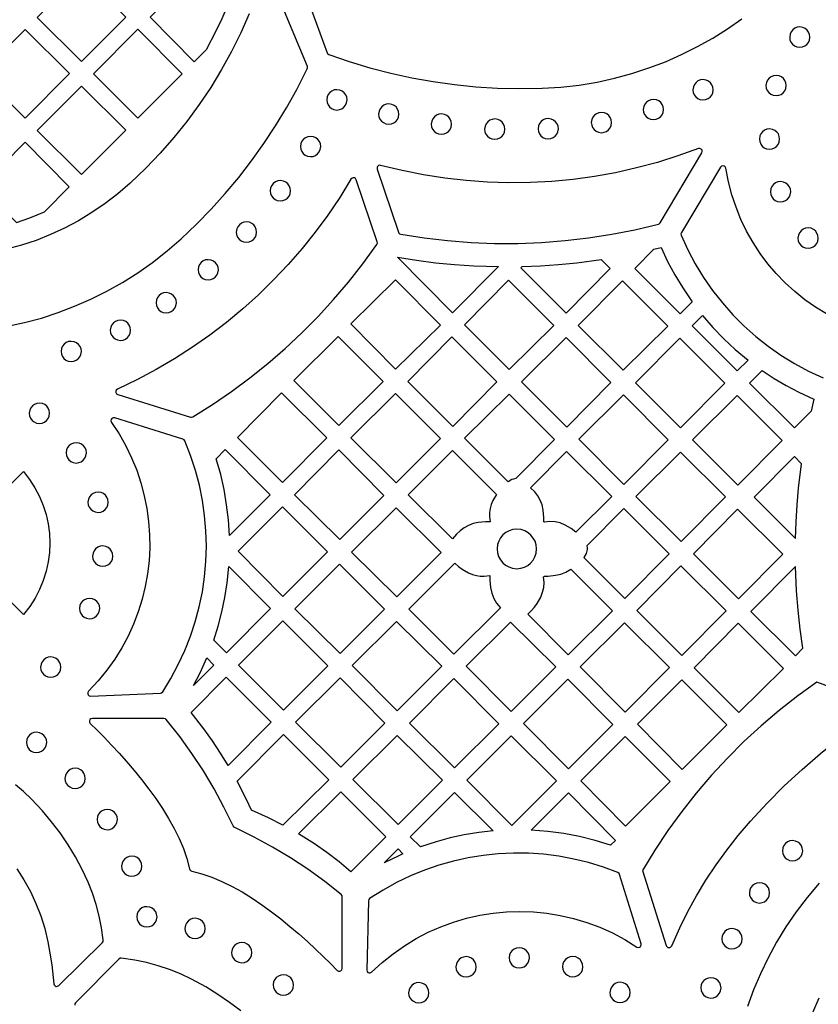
# Model space of a CAD drawing. Header units: millimetres. Extents: x -1176 to 822, y -1617 to -119.
# Tile 36 of 119: x -822 to -689, y -520 to -357. Entities that reach past the tile are written whole.
import ezdxf

# ---------------------------------------------------------------- set-up
doc = ezdxf.new("R2010")
doc.units = ezdxf.units.MM
doc.layers.add('pattern', color=5, linetype='Continuous', true_color=0x0000ff)

msp = doc.modelspace()

# ---------------------------------------------------------------- linework, layer by layer
at = {"layer": 'pattern'}
for points in [[(-776.4, -347.52), (-770.95, -362.49), (-770.87, -362.64), (-770.67, -362.77), (-767.28, -363.94), (-763.85, -364.97), (-760.38, -365.87), (-756.89, -366.63), (-753.38, -367.26), (-749.84, -367.76), (-746.28, -368.12), (-742.71, -368.34), (-739.13, -368.43), (-735.27, -368.37), (-732.19, -368.19), (-729.16, -367.85), (-726.18, -367.35), (-723.26, -366.72), (-720.38, -365.94), (-717.57, -365.02), (-714.82, -363.97), (-712.14, -362.79), (-709.53, -361.48), (-706.99, -360.06), (-704.54, -358.51), (-702.17, -356.84)], [(-824.01, -407.88), (-821.18, -407.26), (-818.37, -406.5), (-815.59, -405.6), (-812.85, -404.56), (-810.15, -403.39), (-807.51, -402.07), (-804.91, -400.61), (-802.38, -399.01), (-799.91, -397.27), (-797.51, -395.38), (-795.19, -393.36), (-792.65, -390.94), (-790.21, -388.44), (-787.86, -385.84), (-785.62, -383.16), (-783.48, -380.4), (-781.44, -377.56), (-779.52, -374.64), (-777.7, -371.65), (-775.99, -368.59), (-774.25, -365.16), (-774.21, -365.01), (-774.24, -364.77), (-780.57, -349.5)], [(-783.87, -356.04), (-785.28, -359.19), (-786.82, -362.28), (-788.48, -365.29), (-790.28, -368.23), (-792.2, -371.09), (-794.24, -373.87), (-796.4, -376.56), (-798.67, -379.16), (-801.06, -381.66), (-803.65, -384.13), (-805.69, -385.9), (-807.8, -387.52), (-809.98, -389.02), (-812.22, -390.37), (-814.51, -391.59), (-816.86, -392.67), (-819.25, -393.62), (-821.68, -394.42), (-824.14, -395.1)], [(-688.11, -405.83), (-689.95, -404.7), (-691.71, -403.46), (-693.38, -402.11), (-694.96, -400.67), (-696.45, -399.13), (-697.84, -397.49), (-699.12, -395.78), (-700.29, -393.98), (-701.36, -392.1), (-702.3, -390.15), (-703.12, -388.13), (-703.82, -386.05), (-704.38, -383.92), (-704.82, -381.64), (-704.92, -381.41), (-705.09, -381.28), (-705.31, -381.23), (-705.52, -381.29), (-705.71, -381.47), (-712.18, -392.34), (-712.26, -392.53), (-712.22, -392.77), (-711.11, -395.19), (-709.88, -397.53), (-708.51, -399.78), (-707.01, -401.93), (-705.39, -404), (-703.66, -405.96), (-701.82, -407.81), (-699.86, -409.55), (-697.81, -411.18), (-695.66, -412.69), (-693.41, -414.07), (-691.08, -415.32), (-688.67, -416.43)], [(-827.51, -438.12), (-821.34, -431.95), (-820.32, -433.27), (-819.43, -434.65), (-818.68, -436.09), (-818.06, -437.58), (-817.58, -439.1), (-817.24, -440.66), (-817.03, -442.23), (-816.96, -443.81), (-817.03, -445.39), (-817.23, -446.96), (-817.57, -448.52), (-818.05, -450.04), (-818.66, -451.53), (-819.41, -452.97), (-820.3, -454.36), (-821.34, -455.7), (-827.51, -449.54)], [(-679.49, -470.7), (-689.72, -466.93), (-692.89, -469.21), (-695.96, -471.62), (-698.93, -474.14), (-701.8, -476.77), (-704.55, -479.52), (-707.19, -482.37), (-709.72, -485.33), (-712.12, -488.39), (-714.41, -491.55), (-716.57, -494.8), (-718.61, -498.16), (-714.73, -510.6)], [(-713.79, -510.65), (-712.45, -507.65), (-711.12, -504.98), (-709.68, -502.35), (-708.12, -499.77), (-706.44, -497.24), (-704.66, -494.77), (-702.76, -492.36), (-700.74, -490), (-697.97, -487), (-695.11, -484.13), (-692.17, -481.39), (-689.13, -478.77), (-686, -476.27), (-682.77, -473.89), (-679.39, -471.59)], [(-822.45, -497.9), (-821.26, -499.74), (-820.19, -501.65), (-819.26, -503.64), (-818.46, -505.69), (-817.8, -507.8), (-817.29, -509.99), (-816.94, -511.9), (-816.65, -513.81), (-816.3, -516.95), (-816.24, -517.16), (-816.1, -517.31), (-815.91, -517.39), (-815.71, -517.38), (-815.49, -517.26), (-808.23, -510.09), (-808.12, -509.94), (-808.09, -509.69), (-808.37, -507.68), (-808.76, -505.73), (-809.26, -503.82), (-809.87, -501.95), (-810.6, -500.1), (-811.58, -498), (-812.71, -495.9), (-813.93, -493.88), (-815.25, -491.94), (-816.67, -490.07), (-818.19, -488.27), (-820.03, -486.31), (-821.33, -485.07), (-822.68, -483.93)], [(-689.34, -500.29), (-691.31, -502.62), (-693.14, -505.03), (-694.84, -507.51), (-696.39, -510.05), (-697.8, -512.65), (-699.07, -515.3), (-700.2, -517.99), (-701.19, -520.73)], [(-785.28, -521.47), (-787.14, -520.04), (-789.07, -518.71), (-791.08, -517.48), (-793.45, -516.2), (-795.28, -515.33), (-797.12, -514.59), (-798.99, -513.96), (-800.9, -513.44), (-802.85, -513.04), (-805.13, -512.71), (-805.32, -512.72), (-805.53, -512.85), (-812.7, -520.11), (-812.81, -520.29), (-812.84, -520.49)], [(-688.5, -561.35), (-689.63, -559.02), (-690.63, -556.64), (-691.5, -554.23), (-692.23, -551.78), (-692.82, -549.29), (-693.29, -546.79), (-693.61, -544.27), (-693.8, -541.73), (-693.85, -539.19), (-693.77, -536.65), (-693.55, -534.11), (-693.2, -531.58), (-692.7, -529.07), (-692.07, -526.58), (-691.3, -524.12), (-690.4, -521.7), (-689.35, -519.31)]]:
    msp.add_lwpolyline(points, dxfattribs=at)
for points in [[(-804.34, -356.58), (-811.73, -349.25), (-819.07, -356.62), (-811.69, -363.95)], [(-787.53, -354.79), (-788.45, -356.87), (-789.43, -358.92), (-791.05, -362), (-793.02, -363.99), (-800.33, -356.58), (-793.07, -349.29)], [(-828.42, -366), (-821.04, -373.33), (-813.69, -365.96), (-821.08, -358.63)], [(-795.03, -366), (-802.34, -358.59), (-809.72, -366), (-802.34, -373.33)], [(-694.22, -359.89), (-694.17, -360.33), (-694, -360.72), (-693.75, -361.06), (-693.43, -361.32), (-693.04, -361.5), (-692.54, -361.57), (-692.1, -361.52), (-691.71, -361.35), (-691.37, -361.1), (-691.11, -360.77), (-690.93, -360.39), (-690.85, -359.89), (-690.91, -359.45), (-691.07, -359.05), (-691.32, -358.72), (-691.65, -358.45), (-692.04, -358.28), (-692.54, -358.2), (-692.98, -358.26), (-693.37, -358.42), (-693.71, -358.67), (-693.97, -359), (-694.15, -359.39)], [(-710.28, -368.63), (-710.22, -369.07), (-710.06, -369.46), (-709.81, -369.8), (-709.48, -370.06), (-709.1, -370.24), (-708.6, -370.32), (-708.16, -370.26), (-707.76, -370.1), (-707.43, -369.84), (-707.16, -369.52), (-706.99, -369.13), (-706.91, -368.63), (-706.97, -368.19), (-707.13, -367.8), (-707.38, -367.46), (-707.71, -367.2), (-708.1, -367.02), (-708.6, -366.94), (-709.03, -367), (-709.43, -367.16), (-709.76, -367.42), (-710.03, -367.74), (-710.2, -368.13)], [(-698.16, -367.93), (-698.1, -368.36), (-697.94, -368.76), (-697.69, -369.09), (-697.36, -369.36), (-696.97, -369.54), (-696.47, -369.61), (-696.03, -369.55), (-695.64, -369.39), (-695.3, -369.14), (-695.04, -368.81), (-694.86, -368.43), (-694.79, -367.93), (-694.84, -367.49), (-695.01, -367.09), (-695.26, -366.76), (-695.58, -366.49), (-695.97, -366.31), (-696.47, -366.24), (-696.91, -366.3), (-697.3, -366.46), (-697.64, -366.71), (-697.9, -367.04), (-698.08, -367.43)], [(-811.73, -368.01), (-819.07, -375.38), (-811.69, -382.71), (-804.34, -375.34)], [(-771.02, -370.3), (-770.97, -370.74), (-770.8, -371.14), (-770.55, -371.47), (-770.22, -371.74), (-769.84, -371.91), (-769.34, -371.99), (-768.9, -371.93), (-768.51, -371.77), (-768.17, -371.52), (-767.91, -371.19), (-767.73, -370.8), (-767.65, -370.3), (-767.71, -369.86), (-767.87, -369.47), (-768.12, -369.13), (-768.45, -368.87), (-768.84, -368.69), (-769.34, -368.62), (-769.78, -368.67), (-770.17, -368.84), (-770.51, -369.09), (-770.77, -369.41), (-770.95, -369.8)], [(-718.51, -371.91), (-718.45, -372.34), (-718.29, -372.74), (-718.04, -373.08), (-717.71, -373.34), (-717.33, -373.52), (-716.83, -373.59), (-716.39, -373.53), (-715.99, -373.37), (-715.66, -373.12), (-715.39, -372.79), (-715.22, -372.41), (-715.14, -371.91), (-715.2, -371.47), (-715.36, -371.07), (-715.61, -370.74), (-715.94, -370.47), (-716.33, -370.3), (-716.83, -370.22), (-717.26, -370.28), (-717.66, -370.44), (-718, -370.69), (-718.26, -371.02), (-718.44, -371.41)], [(-762.42, -372.66), (-762.36, -373.1), (-762.2, -373.49), (-761.95, -373.83), (-761.62, -374.09), (-761.23, -374.27), (-760.73, -374.34), (-760.29, -374.29), (-759.9, -374.12), (-759.56, -373.87), (-759.3, -373.54), (-759.12, -373.16), (-759.04, -372.66), (-759.1, -372.22), (-759.26, -371.83), (-759.52, -371.49), (-759.84, -371.22), (-760.23, -371.05), (-760.73, -370.97), (-761.17, -371.03), (-761.56, -371.19), (-761.9, -371.44), (-762.16, -371.77), (-762.34, -372.16)], [(-727.13, -374.06), (-727.07, -374.5), (-726.91, -374.9), (-726.66, -375.23), (-726.33, -375.5), (-725.94, -375.67), (-725.44, -375.75), (-725.01, -375.69), (-724.61, -375.53), (-724.27, -375.28), (-724.01, -374.95), (-723.83, -374.56), (-723.76, -374.06), (-723.82, -373.63), (-723.98, -373.23), (-724.23, -372.89), (-724.56, -372.63), (-724.94, -372.45), (-725.44, -372.38), (-725.88, -372.44), (-726.28, -372.6), (-726.61, -372.85), (-726.88, -373.18), (-727.05, -373.56)], [(-753.68, -374.32), (-753.62, -374.76), (-753.46, -375.16), (-753.21, -375.49), (-752.88, -375.76), (-752.49, -375.93), (-751.99, -376.01), (-751.55, -375.95), (-751.16, -375.79), (-750.82, -375.54), (-750.56, -375.21), (-750.38, -374.82), (-750.31, -374.32), (-750.36, -373.89), (-750.53, -373.49), (-750.78, -373.15), (-751.1, -372.89), (-751.49, -372.71), (-751.99, -372.64), (-752.43, -372.7), (-752.82, -372.86), (-753.16, -373.11), (-753.42, -373.44), (-753.6, -373.82)], [(-744.84, -375.16), (-744.78, -375.6), (-744.62, -376), (-744.37, -376.33), (-744.04, -376.6), (-743.66, -376.77), (-743.16, -376.85), (-742.72, -376.79), (-742.32, -376.63), (-741.99, -376.38), (-741.72, -376.05), (-741.55, -375.66), (-741.47, -375.16), (-741.53, -374.73), (-741.69, -374.33), (-741.94, -373.99), (-742.27, -373.73), (-742.65, -373.55), (-743.16, -373.48), (-743.59, -373.54), (-743.99, -373.7), (-744.32, -373.95), (-744.59, -374.28), (-744.76, -374.66)], [(-735.96, -375.1), (-735.9, -375.54), (-735.74, -375.94), (-735.48, -376.27), (-735.16, -376.54), (-734.77, -376.71), (-734.27, -376.79), (-733.83, -376.73), (-733.44, -376.57), (-733.1, -376.32), (-732.84, -375.99), (-732.66, -375.6), (-732.58, -375.1), (-732.64, -374.67), (-732.8, -374.27), (-733.06, -373.94), (-733.38, -373.67), (-733.77, -373.5), (-734.27, -373.42), (-734.71, -373.48), (-735.1, -373.64), (-735.44, -373.89), (-735.7, -374.22), (-735.88, -374.6)], [(-699.25, -376.8), (-699.19, -377.24), (-699.03, -377.64), (-698.78, -377.97), (-698.45, -378.24), (-698.06, -378.41), (-697.56, -378.49), (-697.13, -378.43), (-696.73, -378.27), (-696.39, -378.02), (-696.13, -377.69), (-695.95, -377.31), (-695.88, -376.8), (-695.94, -376.37), (-696.1, -375.97), (-696.35, -375.64), (-696.68, -375.37), (-697.06, -375.2), (-697.56, -375.12), (-698, -375.18), (-698.4, -375.34), (-698.73, -375.59), (-699, -375.92), (-699.17, -376.3)], [(-822.5, -390.64), (-820.28, -389.88), (-817.85, -388.89), (-813.73, -384.75), (-821.04, -377.35), (-828.42, -384.75)], [(-775.39, -378.05), (-775.33, -378.49), (-775.17, -378.88), (-774.92, -379.22), (-774.59, -379.48), (-774.2, -379.66), (-773.7, -379.73), (-773.27, -379.68), (-772.87, -379.51), (-772.54, -379.26), (-772.27, -378.94), (-772.09, -378.55), (-772.02, -378.05), (-772.08, -377.61), (-772.24, -377.22), (-772.49, -376.88), (-772.82, -376.61), (-773.2, -376.44), (-773.7, -376.36), (-774.14, -376.42), (-774.54, -376.58), (-774.87, -376.83), (-775.14, -377.16), (-775.32, -377.55)], [(-758.73, -392.6), (-754.86, -393.21), (-750.97, -393.66), (-747.07, -393.96), (-743.17, -394.12), (-739.27, -394.12), (-735.37, -393.96), (-731.48, -393.66), (-727.6, -393.21), (-723.73, -392.61), (-719.89, -391.85), (-715.99, -390.93), (-715.87, -390.88), (-715.7, -390.71), (-708.78, -379.09), (-708.71, -378.86), (-708.76, -378.64), (-708.9, -378.46), (-709.11, -378.37), (-709.37, -378.4), (-712.75, -379.61), (-716.17, -380.69), (-719.62, -381.61), (-723.11, -382.39), (-726.61, -383.02), (-730.14, -383.5), (-733.68, -383.84), (-737.23, -384.03), (-740.79, -384.07), (-744.35, -383.96), (-747.9, -383.7), (-751.45, -383.3), (-754.98, -382.75), (-758.49, -382.04), (-762.08, -381.17), (-762.28, -381.16), (-762.46, -381.22), (-762.6, -381.35), (-762.68, -381.53), (-762.66, -381.79), (-759.1, -392.28), (-759.05, -392.41), (-758.97, -392.51)], [(-767, -383.47), (-768.86, -386.48), (-770.83, -389.41), (-772.92, -392.24), (-775.12, -394.99), (-777.42, -397.64), (-779.83, -400.19), (-782.34, -402.64), (-784.94, -404.98), (-787.64, -407.22), (-790.43, -409.35), (-793.3, -411.36), (-796.26, -413.26), (-799.3, -415.04), (-802.41, -416.7), (-805.76, -418.31), (-805.95, -418.45), (-806.04, -418.65), (-806.03, -418.87), (-805.92, -419.06), (-805.7, -419.2), (-793.63, -422.95), (-793.48, -422.97), (-793.24, -422.9), (-790, -420.86), (-786.85, -418.7), (-783.79, -416.43), (-780.82, -414.04), (-777.94, -411.55), (-775.16, -408.95), (-772.47, -406.24), (-769.89, -403.44), (-767.42, -400.53), (-765.06, -397.53), (-762.7, -394.29), (-762.61, -394.11), (-762.64, -393.86), (-766.13, -383.56), (-766.24, -383.37), (-766.42, -383.26), (-766.62, -383.23), (-766.81, -383.29)], [(-780.4, -385.39), (-780.34, -385.83), (-780.18, -386.22), (-779.93, -386.56), (-779.6, -386.82), (-779.22, -387), (-778.71, -387.08), (-778.28, -387.02), (-777.88, -386.86), (-777.55, -386.6), (-777.28, -386.28), (-777.1, -385.89), (-777.03, -385.39), (-777.09, -384.95), (-777.25, -384.56), (-777.5, -384.22), (-777.83, -383.96), (-778.21, -383.78), (-778.71, -383.7), (-779.15, -383.76), (-779.55, -383.92), (-779.89, -384.18), (-780.15, -384.5), (-780.33, -384.89)], [(-697.42, -385.56), (-697.36, -385.99), (-697.2, -386.39), (-696.95, -386.72), (-696.62, -386.99), (-696.23, -387.16), (-695.73, -387.24), (-695.29, -387.18), (-694.9, -387.02), (-694.56, -386.77), (-694.3, -386.44), (-694.12, -386.06), (-694.05, -385.56), (-694.1, -385.12), (-694.27, -384.72), (-694.52, -384.39), (-694.85, -384.12), (-695.23, -383.95), (-695.73, -383.87), (-696.17, -383.93), (-696.56, -384.09), (-696.9, -384.34), (-697.17, -384.67), (-697.34, -385.05)], [(-786.04, -392.23), (-785.98, -392.67), (-785.82, -393.07), (-785.57, -393.4), (-785.24, -393.67), (-784.85, -393.84), (-784.35, -393.92), (-783.91, -393.86), (-783.52, -393.7), (-783.18, -393.45), (-782.92, -393.12), (-782.74, -392.73), (-782.67, -392.23), (-782.72, -391.8), (-782.89, -391.4), (-783.14, -391.06), (-783.46, -390.8), (-783.85, -390.62), (-784.35, -390.55), (-784.79, -390.61), (-785.18, -390.77), (-785.52, -391.02), (-785.78, -391.35), (-785.96, -391.73)], [(-692.85, -393.23), (-692.8, -393.67), (-692.63, -394.06), (-692.38, -394.4), (-692.06, -394.67), (-691.67, -394.84), (-691.17, -394.92), (-690.73, -394.86), (-690.34, -394.7), (-690, -394.45), (-689.74, -394.12), (-689.56, -393.73), (-689.48, -393.23), (-689.54, -392.79), (-689.7, -392.4), (-689.95, -392.06), (-690.28, -391.8), (-690.67, -391.62), (-691.17, -391.55), (-691.61, -391.6), (-692, -391.77), (-692.34, -392.02), (-692.6, -392.35), (-692.78, -392.73)], [(-716.77, -395.09), (-715.54, -394.79), (-714.47, -397.1), (-713.28, -399.34), (-711.97, -401.51), (-710.42, -403.79), (-712.4, -405.79), (-719.92, -398.27)], [(-792.36, -398.5), (-792.3, -398.94), (-792.14, -399.33), (-791.89, -399.67), (-791.56, -399.94), (-791.18, -400.11), (-790.67, -400.19), (-790.24, -400.13), (-789.84, -399.97), (-789.51, -399.72), (-789.24, -399.39), (-789.07, -399), (-788.99, -398.5), (-789.05, -398.06), (-789.21, -397.67), (-789.46, -397.33), (-789.79, -397.07), (-790.18, -396.89), (-790.67, -396.82), (-791.11, -396.87), (-791.51, -397.03), (-791.85, -397.29), (-792.11, -397.61), (-792.29, -398)], [(-759.29, -396.42), (-756.13, -396.92), (-752.97, -397.33), (-749.8, -397.64), (-746.62, -397.85), (-742.54, -397.98), (-750.15, -405.66)], [(-738.61, -397.95), (-735.57, -397.83), (-732.55, -397.63), (-729.53, -397.33), (-725.48, -396.8), (-723.99, -398.29), (-731.32, -405.7), (-738.84, -398.18)], [(-752.17, -407.69), (-759.6, -400.17), (-767.05, -407.48), (-759.62, -414.99)], [(-740.85, -400.22), (-733.34, -407.73), (-740.75, -415.07), (-748.19, -407.63)], [(-721.85, -415.17), (-729.29, -407.73), (-721.95, -400.32), (-714.44, -407.84)], [(-799.33, -403.97), (-799.28, -404.41), (-799.11, -404.8), (-798.86, -405.14), (-798.53, -405.4), (-798.15, -405.58), (-797.65, -405.65), (-797.21, -405.6), (-796.82, -405.43), (-796.48, -405.18), (-796.21, -404.86), (-796.04, -404.47), (-795.96, -403.97), (-796.02, -403.53), (-796.18, -403.14), (-796.43, -402.8), (-796.76, -402.54), (-797.15, -402.36), (-797.65, -402.28), (-798.09, -402.34), (-798.48, -402.5), (-798.82, -402.75), (-799.08, -403.08), (-799.26, -403.47)], [(-701.13, -413.49), (-702.92, -415.26), (-710.4, -407.79), (-708.67, -406.07), (-706.96, -408.06), (-705.16, -409.94), (-703.25, -411.72)], [(-806.94, -408.53), (-806.88, -408.97), (-806.72, -409.36), (-806.47, -409.7), (-806.14, -409.96), (-805.75, -410.14), (-805.25, -410.22), (-804.81, -410.16), (-804.42, -410), (-804.08, -409.75), (-803.82, -409.42), (-803.64, -409.03), (-803.57, -408.53), (-803.62, -408.09), (-803.79, -407.7), (-804.04, -407.36), (-804.36, -407.1), (-804.75, -406.92), (-805.25, -406.85), (-805.69, -406.9), (-806.08, -407.07), (-806.42, -407.32), (-806.68, -407.64), (-806.86, -408.03)], [(-769.12, -409.55), (-761.66, -417.01), (-769.01, -424.36), (-776.5, -416.87)], [(-750.25, -409.62), (-742.78, -417.09), (-750.11, -424.5), (-757.59, -417.03)], [(-731.31, -409.76), (-723.87, -417.19), (-731.21, -424.6), (-738.72, -417.1)], [(-712.31, -424.71), (-719.79, -417.23), (-712.45, -409.82), (-704.97, -417.3)], [(-815.1, -412.05), (-815.04, -412.49), (-814.88, -412.88), (-814.63, -413.22), (-814.3, -413.49), (-813.91, -413.66), (-813.41, -413.74), (-812.98, -413.68), (-812.58, -413.52), (-812.24, -413.27), (-811.98, -412.94), (-811.8, -412.55), (-811.73, -412.05), (-811.79, -411.61), (-811.95, -411.22), (-812.2, -410.88), (-812.53, -410.62), (-812.91, -410.44), (-813.41, -410.37), (-813.85, -410.42), (-814.25, -410.59), (-814.58, -410.84), (-814.85, -411.16), (-815.02, -411.55)], [(-690.67, -421.95), (-693.44, -424.74), (-700.87, -417.31), (-698.8, -415.21), (-696.82, -416.52), (-694.79, -417.72), (-692.7, -418.81), (-690.2, -419.96)], [(-778.39, -433.78), (-785.85, -426.32), (-778.51, -418.91), (-771.01, -426.4)], [(-759.49, -433.87), (-767, -426.37), (-759.62, -419.05), (-752.17, -426.49)], [(-739.65, -433.12), (-740.04, -433.21), (-740.29, -433.32), (-740.91, -433.7), (-748.17, -426.45), (-740.76, -419.11), (-733.23, -426.64)], [(-721.81, -419.26), (-714.37, -426.69), (-721.71, -434.1), (-729.22, -426.6)], [(-695.47, -426.8), (-702.81, -434.21), (-710.32, -426.7), (-702.91, -419.36)], [(-820.38, -422.31), (-820.32, -422.74), (-820.16, -423.14), (-819.91, -423.48), (-819.58, -423.74), (-819.19, -423.92), (-818.69, -423.99), (-818.25, -423.93), (-817.86, -423.77), (-817.52, -423.52), (-817.26, -423.19), (-817.08, -422.81), (-817.01, -422.31), (-817.06, -421.87), (-817.23, -421.47), (-817.48, -421.14), (-817.8, -420.87), (-818.19, -420.7), (-818.69, -420.62), (-819.13, -420.68), (-819.52, -420.84), (-819.86, -421.09), (-820.12, -421.42), (-820.3, -421.81)], [(-798.24, -468.5), (-796.88, -466.29), (-795.65, -464.01), (-794.57, -461.68), (-793.63, -459.3), (-792.83, -456.88), (-792.17, -454.42), (-791.66, -451.93), (-791.29, -449.42), (-791.07, -446.9), (-790.99, -444.37), (-791.06, -441.83), (-791.28, -439.29), (-791.64, -436.77), (-792.15, -434.26), (-792.81, -431.78), (-793.62, -429.32), (-794.59, -426.86), (-794.67, -426.72), (-794.89, -426.59), (-806.2, -423.08), (-806.44, -423.07), (-806.65, -423.17), (-806.78, -423.35), (-806.82, -423.58), (-806.73, -423.82), (-805.48, -425.73), (-804.36, -427.7), (-803.39, -429.71), (-802.55, -431.77), (-801.85, -433.86), (-801.29, -435.98), (-800.86, -438.12), (-800.57, -440.28), (-800.42, -442.45), (-800.4, -444.61), (-800.51, -446.78), (-800.76, -448.93), (-801.14, -451.06), (-801.66, -453.17), (-802.3, -455.25), (-803.08, -457.29), (-803.99, -459.29), (-805.03, -461.23), (-806.2, -463.12), (-807.5, -464.94), (-808.92, -466.69), (-810.53, -468.41), (-810.65, -468.62), (-810.66, -468.83), (-810.58, -469.03), (-810.42, -469.18), (-810.16, -469.24), (-798.62, -468.72), (-798.43, -468.67)], [(-814.27, -428.87), (-814.22, -429.31), (-814.05, -429.71), (-813.8, -430.04), (-813.47, -430.31), (-813.09, -430.48), (-812.59, -430.56), (-812.15, -430.5), (-811.76, -430.34), (-811.42, -430.09), (-811.16, -429.76), (-810.98, -429.37), (-810.9, -428.87), (-810.96, -428.44), (-811.12, -428.04), (-811.37, -427.7), (-811.7, -427.44), (-812.09, -427.26), (-812.59, -427.19), (-813.03, -427.25), (-813.42, -427.41), (-813.76, -427.66), (-814.02, -427.99), (-814.2, -428.37)], [(-787.17, -442.56), (-787.33, -440), (-787.63, -437.47), (-788.05, -434.97), (-788.62, -432.49), (-789.37, -429.85), (-787.85, -428.33), (-780.43, -435.82)], [(-776.36, -435.83), (-768.99, -428.39), (-761.53, -435.92), (-768.86, -443.25)], [(-743.45, -436.8), (-743.73, -437.46), (-743.92, -438.11), (-744.01, -438.76), (-744.02, -439.42), (-743.9, -440.32), (-744.7, -440.32), (-745.9, -440.43), (-746.72, -440.62), (-747.5, -440.92), (-748.23, -441.31), (-748.91, -441.79), (-749.51, -442.36), (-750.14, -443.14), (-757.49, -435.86), (-750.18, -428.48), (-742.87, -435.79), (-742.88, -435.79)], [(-729.68, -442.01), (-730.45, -441.44), (-731.48, -440.85), (-732.32, -440.51), (-733.15, -440.32), (-734, -440.28), (-734.9, -440.39), (-735, -440.29), (-735, -439.62), (-735.11, -438.4), (-735.31, -437.52), (-735.6, -436.73), (-735.99, -436.01), (-736.5, -435.34), (-737.2, -434.65), (-731.24, -428.63), (-723.74, -436.12)], [(-712.31, -428.76), (-704.87, -436.19), (-712.21, -443.6), (-719.72, -436.09)], [(-693.25, -443.08), (-693.16, -440.29), (-692.99, -437.51), (-692.75, -434.73), (-692.27, -430.68), (-693.44, -429.5), (-700.11, -436.23)], [(-810.64, -437.07), (-810.58, -437.51), (-810.42, -437.9), (-810.17, -438.24), (-809.84, -438.5), (-809.46, -438.68), (-808.96, -438.76), (-808.52, -438.7), (-808.12, -438.54), (-807.79, -438.28), (-807.52, -437.96), (-807.35, -437.57), (-807.27, -437.07), (-807.33, -436.63), (-807.49, -436.24), (-807.74, -435.9), (-808.07, -435.64), (-808.45, -435.46), (-808.96, -435.39), (-809.39, -435.44), (-809.79, -435.61), (-810.12, -435.86), (-810.39, -436.18), (-810.56, -436.57)], [(-778.3, -452.69), (-785.74, -445.18), (-778.37, -437.81), (-770.92, -445.32)], [(-759.52, -437.97), (-752.03, -445.39), (-759.41, -452.76), (-766.9, -445.34)], [(-727.87, -444.32), (-727.8, -444.61), (-727.79, -444.89), (-727.9, -445.33), (-727.99, -445.56), (-728.39, -446.22), (-721.56, -453.05), (-714.22, -445.64), (-721.74, -438.12)], [(-702.85, -438.22), (-695.37, -445.69), (-702.71, -453.1), (-710.18, -445.63)], [(-742.77, -444.81), (-742.7, -445.46), (-742.51, -446.07), (-742.22, -446.63), (-741.83, -447.11), (-741.35, -447.51), (-740.8, -447.81), (-740.2, -448.01), (-739.49, -448.09), (-738.84, -448.02), (-738.23, -447.83), (-737.68, -447.54), (-737.2, -447.15), (-736.8, -446.67), (-736.49, -446.12), (-736.29, -445.52), (-736.22, -444.81), (-736.28, -444.16), (-736.47, -443.55), (-736.77, -443), (-737.16, -442.52), (-737.63, -442.12), (-738.18, -441.81), (-738.78, -441.61), (-739.49, -441.54), (-740.14, -441.6), (-740.75, -441.79), (-741.31, -442.09), (-741.79, -442.48), (-742.19, -442.95), (-742.49, -443.5), (-742.69, -444.1)], [(-809.87, -446), (-809.82, -446.44), (-809.65, -446.84), (-809.4, -447.17), (-809.08, -447.44), (-808.69, -447.61), (-808.19, -447.69), (-807.75, -447.63), (-807.36, -447.47), (-807.02, -447.22), (-806.76, -446.89), (-806.58, -446.5), (-806.5, -446), (-806.56, -445.57), (-806.72, -445.17), (-806.98, -444.83), (-807.3, -444.57), (-807.69, -444.39), (-808.19, -444.32), (-808.63, -444.38), (-809.02, -444.54), (-809.36, -444.79), (-809.62, -445.12), (-809.8, -445.5)], [(-768.81, -462.15), (-776.29, -454.73), (-768.9, -447.34), (-761.45, -454.8)], [(-749.78, -447.18), (-749.18, -447.72), (-748.53, -448.18), (-747.5, -448.77), (-746.84, -449.05), (-746.2, -449.24), (-745.55, -449.33), (-744.88, -449.34), (-743.98, -449.22), (-743.99, -450.02), (-743.87, -451.22), (-743.65, -452.17), (-743.31, -453.02), (-742.84, -453.81), (-742.21, -454.56), (-749.91, -462.26), (-757.42, -454.82)], [(-787.26, -447.71), (-780.33, -454.71), (-787.66, -462.05), (-789.77, -459.94), (-789.02, -457.6), (-788.41, -455.24), (-787.91, -452.86), (-787.54, -450.45)], [(-737.66, -455.63), (-737.08, -455.07), (-736.57, -454.48), (-736.11, -453.85), (-735.53, -452.82), (-735.2, -452), (-735.01, -451.19), (-734.96, -450.37), (-735.06, -449.46), (-734.9, -449.31), (-734.29, -449.31), (-733.08, -449.19), (-732.18, -448.98), (-731.35, -448.65), (-730.5, -448.15), (-723.59, -455.06), (-730.97, -462.38)], [(-704.77, -455.09), (-712.1, -462.5), (-719.58, -455.02), (-712.25, -447.61)], [(-693.24, -447.7), (-700.64, -455.17), (-693.25, -462.55), (-692.01, -461.3), (-692.46, -458.13), (-692.81, -454.95), (-693.06, -451.77)], [(-812.06, -454.7), (-812, -455.14), (-811.84, -455.53), (-811.59, -455.87), (-811.26, -456.13), (-810.87, -456.31), (-810.37, -456.39), (-809.93, -456.33), (-809.54, -456.17), (-809.2, -455.91), (-808.94, -455.59), (-808.76, -455.2), (-808.69, -454.7), (-808.74, -454.26), (-808.91, -453.87), (-809.16, -453.53), (-809.49, -453.27), (-809.87, -453.09), (-810.37, -453.01), (-810.81, -453.07), (-811.2, -453.23), (-811.54, -453.48), (-811.81, -453.81), (-811.98, -454.2)], [(-778.2, -471.54), (-785.66, -464.09), (-778.31, -456.74), (-770.85, -464.19)], [(-751.93, -464.28), (-759.34, -471.69), (-766.78, -464.18), (-759.44, -456.84)], [(-733.03, -464.38), (-740.44, -471.79), (-747.88, -464.28), (-740.54, -456.94)], [(-721.61, -457.05), (-714.15, -464.5), (-721.54, -471.9), (-729, -464.37)], [(-702.74, -457.11), (-695.23, -464.63), (-702.64, -471.96), (-710.08, -464.52)], [(-818.49, -464.42), (-818.43, -464.86), (-818.27, -465.25), (-818.02, -465.59), (-817.69, -465.85), (-817.31, -466.03), (-816.81, -466.11), (-816.37, -466.05), (-815.97, -465.89), (-815.64, -465.63), (-815.37, -465.31), (-815.19, -464.92), (-815.12, -464.42), (-815.18, -463.98), (-815.34, -463.59), (-815.59, -463.25), (-815.92, -462.99), (-816.31, -462.81), (-816.81, -462.74), (-817.24, -462.79), (-817.64, -462.96), (-817.97, -463.21), (-818.24, -463.53), (-818.41, -463.92)], [(-793.13, -467.47), (-792.04, -465.39), (-790.9, -462.9), (-789.73, -464.07)], [(-787.35, -480.77), (-788.64, -478.69), (-789.99, -476.66), (-791.4, -474.67), (-793.5, -471.95), (-787.7, -466.1), (-780.22, -473.57)], [(-768.81, -466.2), (-761.37, -473.71), (-768.7, -481.04), (-776.18, -473.57)], [(-757.31, -473.71), (-749.91, -466.31), (-742.47, -473.82), (-749.81, -481.15)], [(-723.57, -473.92), (-730.94, -481.29), (-738.38, -473.78), (-731.01, -466.41)], [(-719.49, -473.87), (-712.1, -466.55), (-704.65, -474), (-712.04, -481.4)], [(-768.45, -502.53), (-768.47, -502.35), (-768.62, -502.16), (-771.36, -499.99), (-774.17, -497.96), (-777.05, -496.05), (-780, -494.27), (-783.04, -492.61), (-786.29, -491.01), (-786.36, -490.97), (-786.53, -490.78), (-788.07, -487.64), (-789.72, -484.6), (-791.49, -481.64), (-793.39, -478.76), (-795.42, -475.95), (-797.66, -473.1), (-797.79, -472.99), (-798.03, -472.93), (-809.91, -472.93), (-810.14, -472.98), (-810.3, -473.12), (-810.38, -473.32), (-810.38, -473.53), (-810.25, -473.75), (-809.12, -474.87), (-807.94, -476.07), (-806.72, -477.35), (-805.47, -478.69), (-804.22, -480.1), (-802.97, -481.57), (-801.73, -483.09), (-800.53, -484.65), (-799.38, -486.24), (-798.28, -487.87), (-797.26, -489.52), (-796.33, -491.18), (-795.51, -492.85), (-794.79, -494.53), (-794.22, -496.2), (-793.78, -497.89), (-793.72, -498.05), (-793.64, -498.16), (-793.41, -498.26), (-791.75, -498.69), (-790.08, -499.27), (-788.4, -499.98), (-786.73, -500.8), (-785.07, -501.73), (-783.42, -502.75), (-781.79, -503.84), (-780.2, -505), (-778.64, -506.2), (-777.12, -507.43), (-775.65, -508.68), (-774.24, -509.94), (-772.89, -511.19), (-771.62, -512.41), (-770.42, -513.59), (-769.28, -514.74), (-769.08, -514.87), (-768.87, -514.88), (-768.67, -514.81), (-768.52, -514.66), (-768.45, -514.41)], [(-820.85, -476.91), (-820.79, -477.34), (-820.63, -477.74), (-820.38, -478.08), (-820.05, -478.34), (-819.66, -478.52), (-819.16, -478.59), (-818.72, -478.53), (-818.33, -478.37), (-817.99, -478.12), (-817.73, -477.79), (-817.55, -477.41), (-817.48, -476.91), (-817.53, -476.47), (-817.7, -476.08), (-817.95, -475.74), (-818.27, -475.47), (-818.66, -475.3), (-819.16, -475.22), (-819.6, -475.28), (-819.99, -475.44), (-820.33, -475.69), (-820.59, -476.02), (-820.77, -476.41)], [(-785.88, -483.35), (-778.2, -475.6), (-770.68, -483.11), (-778.28, -490.63), (-780.66, -489.42), (-783.51, -488.14), (-784.32, -486.4)], [(-759.34, -475.74), (-751.83, -483.18), (-759.2, -490.54), (-766.68, -483.07)], [(-747.78, -483.18), (-740.44, -475.84), (-732.93, -483.28), (-740.34, -490.69)], [(-721.54, -475.94), (-714.03, -483.38), (-721.44, -490.79), (-728.88, -483.28)], [(-814.46, -482.88), (-814.4, -483.31), (-814.24, -483.71), (-813.99, -484.04), (-813.66, -484.31), (-813.28, -484.49), (-812.78, -484.56), (-812.34, -484.5), (-811.94, -484.34), (-811.61, -484.09), (-811.34, -483.76), (-811.17, -483.38), (-811.09, -482.88), (-811.15, -482.44), (-811.31, -482.04), (-811.56, -481.71), (-811.89, -481.44), (-812.28, -481.26), (-812.78, -481.19), (-813.21, -481.25), (-813.61, -481.41), (-813.94, -481.66), (-814.21, -481.99), (-814.39, -482.38)], [(-775.69, -492.09), (-768.7, -485.09), (-761.22, -492.57), (-767.01, -498.36), (-768.97, -496.74), (-770.98, -495.2), (-773.06, -493.75)], [(-743.39, -491.61), (-745.81, -491.88), (-748.2, -492.26), (-750.55, -492.77), (-752.87, -493.4), (-755.48, -494.26), (-757.17, -492.57), (-749.8, -485.2)], [(-723.92, -493.96), (-726.5, -493.16), (-729.09, -492.52), (-731.7, -492.02), (-734.34, -491.68), (-737.08, -491.48), (-730.9, -485.3), (-723.12, -493.16)], [(-809.13, -489.71), (-809.08, -490.15), (-808.91, -490.54), (-808.66, -490.88), (-808.34, -491.14), (-807.95, -491.32), (-807.45, -491.39), (-807.01, -491.34), (-806.62, -491.18), (-806.28, -490.92), (-806.01, -490.6), (-805.84, -490.21), (-805.76, -489.71), (-805.82, -489.27), (-805.98, -488.88), (-806.23, -488.54), (-806.56, -488.28), (-806.95, -488.1), (-807.45, -488.03), (-807.89, -488.08), (-808.28, -488.24), (-808.62, -488.5), (-808.88, -488.82), (-809.06, -489.21)], [(-695.43, -494.88), (-695.37, -495.32), (-695.21, -495.71), (-694.96, -496.05), (-694.63, -496.31), (-694.24, -496.49), (-693.74, -496.56), (-693.31, -496.51), (-692.91, -496.34), (-692.58, -496.09), (-692.31, -495.76), (-692.13, -495.38), (-692.06, -494.88), (-692.12, -494.44), (-692.28, -494.05), (-692.53, -493.71), (-692.86, -493.44), (-693.24, -493.27), (-693.74, -493.19), (-694.18, -493.25), (-694.58, -493.41), (-694.91, -493.66), (-695.18, -493.99), (-695.35, -494.38)], [(-761.51, -496.91), (-759.2, -494.59), (-758.38, -495.41), (-759.08, -495.72)], [(-805.06, -497.44), (-805, -497.88), (-804.84, -498.28), (-804.59, -498.61), (-804.26, -498.88), (-803.87, -499.05), (-803.37, -499.13), (-802.93, -499.07), (-802.54, -498.91), (-802.2, -498.66), (-801.94, -498.33), (-801.76, -497.94), (-801.69, -497.44), (-801.74, -497.01), (-801.91, -496.61), (-802.16, -496.27), (-802.49, -496.01), (-802.87, -495.83), (-803.37, -495.76), (-803.81, -495.82), (-804.2, -495.98), (-804.54, -496.23), (-804.81, -496.56), (-804.98, -496.94)], [(-722.72, -498.51), (-725.13, -497.61), (-727.57, -496.86), (-730.04, -496.26), (-732.53, -495.8), (-735.04, -495.48), (-737.55, -495.31), (-740.06, -495.29), (-742.57, -495.4), (-745.06, -495.66), (-747.54, -496.06), (-749.99, -496.61), (-752.41, -497.29), (-754.8, -498.11), (-757.14, -499.07), (-759.43, -500.17), (-761.67, -501.41), (-763.91, -502.82), (-764.06, -502.97), (-764.12, -503.21), (-764.39, -514.69), (-764.34, -514.91), (-764.2, -515.08), (-764.01, -515.17), (-763.8, -515.17), (-763.57, -515.04), (-761.84, -513.44), (-760.03, -511.98), (-758.14, -510.66), (-756.18, -509.47), (-754.17, -508.42), (-752.1, -507.5), (-749.98, -506.73), (-747.83, -506.09), (-745.64, -505.6), (-743.43, -505.25), (-741.21, -505.04), (-738.97, -504.97), (-736.73, -505.04), (-734.49, -505.26), (-732.27, -505.62), (-730.07, -506.13), (-727.89, -506.78), (-725.74, -507.58), (-723.64, -508.53), (-721.59, -509.62), (-719.58, -510.87), (-719.35, -510.95), (-719.13, -510.91), (-718.95, -510.78), (-718.84, -510.58), (-718.85, -510.32), (-722.44, -498.81), (-722.51, -498.66)], [(-700.91, -501.87), (-700.86, -502.31), (-700.69, -502.71), (-700.44, -503.04), (-700.11, -503.31), (-699.73, -503.48), (-699.23, -503.56), (-698.79, -503.5), (-698.4, -503.34), (-698.06, -503.09), (-697.79, -502.76), (-697.62, -502.37), (-697.54, -501.87), (-697.6, -501.44), (-697.76, -501.04), (-698.01, -500.71), (-698.34, -500.44), (-698.73, -500.26), (-699.23, -500.19), (-699.66, -500.25), (-700.06, -500.41), (-700.4, -500.66), (-700.66, -500.99), (-700.84, -501.37)], [(-802.55, -505.85), (-802.5, -506.29), (-802.33, -506.68), (-802.08, -507.02), (-801.76, -507.28), (-801.37, -507.46), (-800.87, -507.53), (-800.43, -507.48), (-800.04, -507.32), (-799.7, -507.06), (-799.44, -506.74), (-799.26, -506.35), (-799.18, -505.85), (-799.24, -505.41), (-799.4, -505.02), (-799.66, -504.68), (-799.98, -504.42), (-800.37, -504.24), (-800.87, -504.17), (-801.31, -504.22), (-801.7, -504.38), (-802.04, -504.64), (-802.3, -504.96), (-802.48, -505.35)], [(-794.54, -507.77), (-794.49, -508.2), (-794.33, -508.6), (-794.07, -508.93), (-793.75, -509.2), (-793.36, -509.37), (-792.86, -509.45), (-792.42, -509.39), (-792.03, -509.23), (-791.69, -508.98), (-791.43, -508.65), (-791.25, -508.27), (-791.18, -507.77), (-791.23, -507.33), (-791.39, -506.93), (-791.65, -506.6), (-791.97, -506.33), (-792.36, -506.16), (-792.86, -506.08), (-793.3, -506.14), (-793.69, -506.3), (-794.03, -506.55), (-794.29, -506.88), (-794.47, -507.26)], [(-705.47, -509.49), (-705.41, -509.92), (-705.25, -510.32), (-705, -510.65), (-704.67, -510.92), (-704.29, -511.09), (-703.79, -511.17), (-703.35, -511.11), (-702.96, -510.95), (-702.62, -510.7), (-702.35, -510.37), (-702.18, -509.98), (-702.1, -509.49), (-702.16, -509.05), (-702.32, -508.65), (-702.57, -508.32), (-702.9, -508.05), (-703.29, -507.88), (-703.79, -507.8), (-704.22, -507.86), (-704.62, -508.02), (-704.96, -508.27), (-705.22, -508.6), (-705.4, -508.98)], [(-786.81, -511.79), (-786.75, -512.23), (-786.59, -512.62), (-786.34, -512.96), (-786.01, -513.22), (-785.63, -513.4), (-785.13, -513.48), (-784.69, -513.42), (-784.29, -513.26), (-783.96, -513.01), (-783.69, -512.68), (-783.52, -512.29), (-783.44, -511.79), (-783.5, -511.35), (-783.66, -510.96), (-783.91, -510.62), (-784.24, -510.36), (-784.63, -510.18), (-785.13, -510.11), (-785.56, -510.16), (-785.96, -510.33), (-786.29, -510.58), (-786.56, -510.9), (-786.73, -511.29)], [(-740.76, -512.66), (-740.71, -513.09), (-740.54, -513.49), (-740.29, -513.83), (-739.97, -514.09), (-739.58, -514.27), (-739.08, -514.34), (-738.64, -514.28), (-738.25, -514.12), (-737.91, -513.87), (-737.64, -513.54), (-737.47, -513.16), (-737.39, -512.66), (-737.45, -512.22), (-737.61, -511.82), (-737.86, -511.49), (-738.19, -511.22), (-738.58, -511.05), (-739.08, -510.97), (-739.52, -511.03), (-739.91, -511.19), (-740.25, -511.44), (-740.51, -511.77), (-740.69, -512.16)], [(-749.59, -514.14), (-749.53, -514.58), (-749.37, -514.98), (-749.12, -515.31), (-748.79, -515.58), (-748.4, -515.75), (-747.9, -515.83), (-747.46, -515.77), (-747.07, -515.61), (-746.73, -515.36), (-746.47, -515.03), (-746.29, -514.64), (-746.22, -514.14), (-746.27, -513.71), (-746.44, -513.31), (-746.69, -512.98), (-747.01, -512.71), (-747.4, -512.53), (-747.9, -512.46), (-748.34, -512.52), (-748.73, -512.68), (-749.07, -512.93), (-749.33, -513.26), (-749.51, -513.64)], [(-731.9, -514.12), (-731.84, -514.56), (-731.68, -514.95), (-731.43, -515.29), (-731.1, -515.55), (-730.72, -515.73), (-730.22, -515.8), (-729.78, -515.75), (-729.38, -515.59), (-729.05, -515.33), (-728.78, -515.01), (-728.61, -514.62), (-728.53, -514.12), (-728.59, -513.68), (-728.75, -513.29), (-729, -512.95), (-729.33, -512.69), (-729.72, -512.51), (-730.22, -512.43), (-730.65, -512.49), (-731.05, -512.65), (-731.39, -512.91), (-731.65, -513.23), (-731.83, -513.62)], [(-779.9, -517.16), (-779.85, -517.6), (-779.68, -517.99), (-779.43, -518.33), (-779.11, -518.59), (-778.72, -518.77), (-778.22, -518.84), (-777.78, -518.79), (-777.39, -518.62), (-777.05, -518.37), (-776.78, -518.05), (-776.61, -517.66), (-776.53, -517.16), (-776.59, -516.72), (-776.75, -516.33), (-777, -515.99), (-777.33, -515.73), (-777.72, -515.55), (-778.22, -515.47), (-778.66, -515.53), (-779.05, -515.69), (-779.39, -515.94), (-779.65, -516.27), (-779.83, -516.66)], [(-708.98, -517.65), (-708.92, -518.08), (-708.76, -518.48), (-708.51, -518.81), (-708.18, -519.08), (-707.79, -519.25), (-707.29, -519.33), (-706.86, -519.27), (-706.46, -519.11), (-706.12, -518.86), (-705.86, -518.53), (-705.68, -518.14), (-705.61, -517.65), (-705.67, -517.21), (-705.83, -516.81), (-706.08, -516.48), (-706.41, -516.21), (-706.79, -516.04), (-707.29, -515.96), (-707.73, -516.02), (-708.13, -516.18), (-708.46, -516.43), (-708.73, -516.76), (-708.9, -517.14)], [(-757.45, -518.44), (-757.39, -518.88), (-757.23, -519.27), (-756.97, -519.61), (-756.65, -519.87), (-756.26, -520.05), (-755.76, -520.12), (-755.32, -520.07), (-754.93, -519.9), (-754.59, -519.65), (-754.33, -519.33), (-754.15, -518.94), (-754.08, -518.44), (-754.13, -518), (-754.29, -517.61), (-754.55, -517.27), (-754.87, -517.01), (-755.26, -516.83), (-755.76, -516.75), (-756.2, -516.81), (-756.59, -516.97), (-756.93, -517.22), (-757.19, -517.55), (-757.37, -517.94)], [(-724.04, -518.39), (-723.98, -518.83), (-723.82, -519.22), (-723.57, -519.56), (-723.24, -519.82), (-722.86, -520), (-722.36, -520.07), (-721.92, -520.02), (-721.52, -519.85), (-721.19, -519.6), (-720.92, -519.27), (-720.75, -518.89), (-720.67, -518.39), (-720.73, -517.95), (-720.89, -517.56), (-721.14, -517.22), (-721.47, -516.95), (-721.86, -516.78), (-722.36, -516.7), (-722.79, -516.76), (-723.19, -516.92), (-723.53, -517.17), (-723.79, -517.5), (-723.97, -517.89)]]:
    msp.add_lwpolyline(points, close=True, dxfattribs=at)
msp.add_arc((-714.25, -510.45, 690.51), 0.5, 197.2999, 337.2023, dxfattribs=at)

doc.saveas('drawing.dxf')
